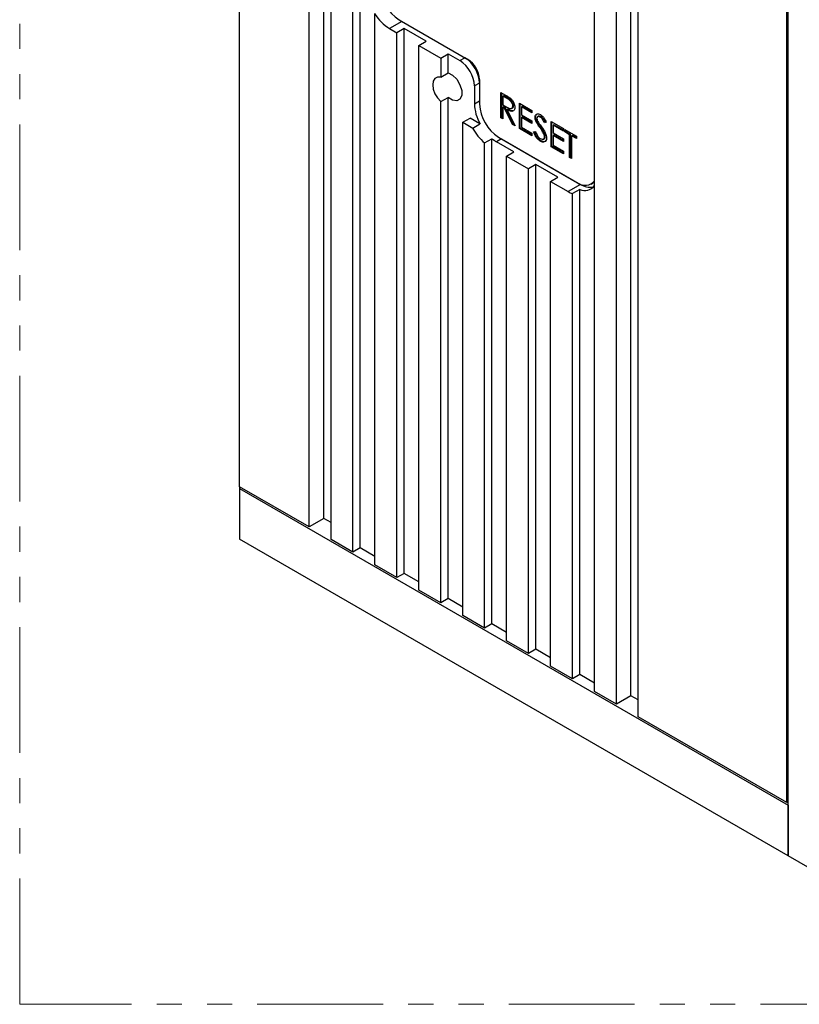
# Model space of a CAD drawing. Header units: millimetres. Extents: x 15756 to 16324, y 1603 to 1933.
# Tile 23 of 48: x 16237 to 16264, y 1814 to 1848. Entities that reach past the tile are written whole.
import ezdxf

# ---------------------------------------------------------------- set-up
doc = ezdxf.new("R2010")
doc.units = ezdxf.units.MM
doc.linetypes.add('PHANTOM2', pattern=[1.25, 0.625, -0.125, 0.125, -0.125, 0.125, -0.125])

msp = doc.modelspace()

# ---------------------------------------------------------------- linework, layer by layer
at = {"color": 7, "linetype": 'Continuous', "lineweight": 25}
for p, q in [((16244.65, 1831.572), (16244.65, 1872.608)), ((16247.068, 1830.176), (16247.068, 1871.212)), ((16247.577, 1830.47), (16247.577, 1870.977)), ((16247.832, 1829.735), (16247.832, 1870.771)), ((16248.595, 1829.294), (16248.595, 1870.33)), ((16248.85, 1829.441), (16248.85, 1870.242)), ((16256.996, 1824.445), (16256.996, 1865.481)), ((16257.759, 1824.004), (16257.759, 1865.04)), ((16258.268, 1824.298), (16258.268, 1864.805)), ((16258.523, 1823.563), (16258.523, 1864.599)), ((16263.741, 1818.728), (16263.741, 1863.409)), ((16263.691, 1820.58), (16263.691, 1861.616)), ((16249.359, 1828.853), (16249.359, 1848.038)), ((16250.199, 1847.828), (16252.592, 1846.447)), ((16250.301, 1847.769), (16249.868, 1847.52)), ((16249.868, 1847.52), (16250.123, 1847.373)), ((16250.377, 1847.52), (16250.123, 1847.373)), ((16250.301, 1847.769), (16252.49, 1846.506)), ((16251.141, 1847.079), (16250.377, 1847.52)), ((16250.377, 1828.559), (16250.377, 1847.52)), ((16250.123, 1828.412), (16250.123, 1847.373)), ((16250.886, 1846.932), (16251.141, 1847.079)), ((16250.886, 1846.932), (16251.65, 1846.491)), ((16250.886, 1827.972), (16250.886, 1846.932)), ((16251.65, 1846.491), (16251.904, 1846.638)), ((16251.65, 1846.491), (16251.65, 1845.828)), ((16251.904, 1845.975), (16251.904, 1846.638)), ((16251.904, 1846.638), (16252.312, 1846.403)), ((16252.312, 1846.403), (16252.49, 1846.506)), ((16251.65, 1845.828), (16251.904, 1845.975)), ((16252.999, 1845.741), (16252.999, 1844.889)), ((16252.999, 1845.624), (16252.821, 1845.521)), ((16252.821, 1845.521), (16252.821, 1844.904)), ((16251.65, 1844.978), (16251.904, 1845.125)), ((16251.904, 1827.678), (16251.904, 1845.125)), ((16253.745, 1845.294), (16253.898, 1845.206)), ((16253.745, 1844.412), (16253.745, 1845.294)), ((16253.77, 1844.427), (16253.77, 1845.279)), ((16253.839, 1845.178), (16253.814, 1845.164)), ((16253.814, 1845.164), (16253.814, 1844.87)), ((16253.957, 1845.081), (16253.814, 1845.164)), ((16253.982, 1845.096), (16253.839, 1845.178)), ((16253.982, 1845.096), (16253.957, 1845.081)), ((16251.65, 1827.531), (16251.65, 1844.978)), ((16252.821, 1844.904), (16252.999, 1845.006)), ((16253.814, 1844.87), (16253.953, 1844.788)), ((16253.839, 1844.794), (16253.814, 1844.779)), ((16253.814, 1844.779), (16253.814, 1844.372)), ((16253.869, 1844.747), (16253.814, 1844.779)), ((16253.895, 1844.762), (16253.839, 1844.794)), ((16253.895, 1844.762), (16253.869, 1844.747)), ((16254.15, 1844.178), (16253.869, 1844.747)), ((16254.175, 1844.193), (16253.895, 1844.762)), ((16253.979, 1844.713), (16253.954, 1844.698)), ((16253.954, 1844.698), (16254.235, 1844.129)), ((16254.117, 1844.74), (16254.149, 1844.758)), ((16254.182, 1844.835), (16254.156, 1844.821)), ((16254.391, 1844.921), (16254.822, 1844.672)), ((16254.391, 1844.039), (16254.391, 1844.921)), ((16254.417, 1844.054), (16254.417, 1844.906)), ((16254.485, 1844.805), (16254.46, 1844.791)), ((16254.46, 1844.791), (16254.46, 1844.519)), ((16254.822, 1844.582), (16254.46, 1844.791)), ((16254.822, 1844.611), (16254.485, 1844.805)), ((16252.414, 1844.257), (16252.668, 1844.404)), ((16253.015, 1844.203), (16252.668, 1844.404)), ((16253.77, 1844.427), (16253.745, 1844.412)), ((16253.814, 1844.372), (16253.745, 1844.412)), ((16253.814, 1844.402), (16253.77, 1844.427)), ((16254.46, 1844.519), (16254.822, 1844.31)), ((16254.485, 1844.444), (16254.46, 1844.429)), ((16254.46, 1844.429), (16254.46, 1844.09)), ((16254.822, 1844.22), (16254.46, 1844.429)), ((16254.822, 1844.249), (16254.485, 1844.444)), ((16254.822, 1844.672), (16254.822, 1844.582)), ((16254.955, 1844.441), (16254.93, 1844.427)), ((16255.053, 1844.466), (16255.021, 1844.448)), ((16255.136, 1844.453), (16255.11, 1844.438)), ((16252.414, 1827.09), (16252.414, 1844.257)), ((16252.414, 1844.257), (16252.761, 1844.056)), ((16252.761, 1844.056), (16253.015, 1844.203)), ((16254.175, 1844.193), (16254.15, 1844.178)), ((16254.235, 1844.129), (16254.15, 1844.178)), ((16254.214, 1844.17), (16254.175, 1844.193)), ((16254.417, 1844.054), (16254.391, 1844.039)), ((16254.822, 1843.79), (16254.391, 1844.039)), ((16254.822, 1843.82), (16254.417, 1844.054)), ((16254.46, 1844.09), (16254.822, 1843.881)), ((16254.822, 1844.31), (16254.822, 1844.22)), ((16254.998, 1844.283), (16254.972, 1844.268)), ((16255.123, 1844.09), (16255.098, 1844.076)), ((16255.321, 1844.257), (16255.259, 1844.239)), ((16255.285, 1844.253), (16255.259, 1844.239)), ((16255.318, 1844.263), (16255.285, 1844.253)), ((16255.488, 1844.288), (16255.919, 1844.039)), ((16255.488, 1843.406), (16255.488, 1844.288)), ((16255.513, 1843.421), (16255.513, 1844.273)), ((16255.582, 1844.172), (16255.556, 1844.158)), ((16255.556, 1844.158), (16255.556, 1843.886)), ((16255.919, 1843.949), (16255.556, 1844.158)), ((16255.919, 1843.978), (16255.582, 1844.172)), ((16255.919, 1844.039), (16255.919, 1843.949)), ((16255.968, 1844.011), (16256.369, 1843.779)), ((16255.968, 1843.92), (16255.968, 1844.011)), ((16253.177, 1843.54), (16253.432, 1843.687)), ((16253.432, 1843.669), (16253.432, 1843.687)), ((16253.432, 1826.796), (16253.432, 1843.669)), ((16253.585, 1843.581), (16253.432, 1843.669)), ((16253.763, 1843.684), (16253.585, 1843.581)), ((16253.661, 1843.742), (16256.41, 1842.155)), ((16253.763, 1843.684), (16256.512, 1842.097)), ((16254.822, 1843.881), (16254.822, 1843.79)), ((16254.881, 1843.926), (16254.945, 1843.934)), ((16255.224, 1843.674), (16255.256, 1843.692)), ((16255.261, 1843.87), (16255.235, 1843.856)), ((16255.288, 1843.768), (16255.263, 1843.753)), ((16255.556, 1843.886), (16255.919, 1843.677)), ((16255.582, 1843.811), (16255.556, 1843.796)), ((16255.556, 1843.796), (16255.556, 1843.457)), ((16255.919, 1843.587), (16255.556, 1843.796)), ((16255.919, 1843.616), (16255.582, 1843.811)), ((16255.919, 1843.677), (16255.919, 1843.587)), ((16255.993, 1843.935), (16255.968, 1843.92)), ((16256.134, 1843.824), (16255.968, 1843.92)), ((16255.993, 1843.935), (16255.993, 1843.996)), ((16256.159, 1843.839), (16255.993, 1843.935)), ((16256.159, 1843.839), (16256.134, 1843.824)), ((16256.134, 1843.033), (16256.134, 1843.824)), ((16256.159, 1843.048), (16256.159, 1843.839)), ((16256.228, 1843.799), (16256.202, 1843.785)), ((16256.202, 1843.785), (16256.202, 1842.993)), ((16256.369, 1843.689), (16256.202, 1843.785)), ((16256.369, 1843.718), (16256.228, 1843.799)), ((16256.369, 1843.779), (16256.369, 1843.689)), ((16253.177, 1826.649), (16253.177, 1843.54)), ((16254.196, 1843.228), (16253.585, 1843.581)), ((16255.138, 1843.614), (16255.113, 1843.6)), ((16255.513, 1843.421), (16255.488, 1843.406)), ((16255.919, 1843.157), (16255.488, 1843.406)), ((16255.919, 1843.187), (16255.513, 1843.421)), ((16255.556, 1843.457), (16255.919, 1843.248)), ((16253.941, 1843.081), (16254.196, 1843.228)), ((16253.941, 1843.081), (16254.705, 1842.64)), ((16253.941, 1826.208), (16253.941, 1843.081)), ((16255.919, 1843.248), (16255.919, 1843.157)), ((16256.159, 1843.048), (16256.134, 1843.033)), ((16256.202, 1842.993), (16256.134, 1843.033)), ((16256.202, 1843.023), (16256.159, 1843.048)), ((16254.959, 1842.787), (16254.705, 1842.64)), ((16254.705, 1825.767), (16254.705, 1842.64)), ((16255.723, 1842.346), (16254.959, 1842.787)), ((16254.959, 1825.914), (16254.959, 1842.787)), ((16255.468, 1842.199), (16255.723, 1842.346)), ((16255.468, 1825.326), (16255.468, 1842.199)), ((16255.468, 1842.199), (16256.079, 1841.847)), ((16256.512, 1842.097), (16256.079, 1841.847)), ((16256.878, 1842.109), (16256.98, 1842.168)), ((16256.487, 1841.923), (16256.232, 1841.776)), ((16256.232, 1824.886), (16256.232, 1841.776)), ((16256.487, 1825.033), (16256.487, 1841.923)), ((16244.65, 1831.572), (16244.65, 1831.513)), ((16247.068, 1830.176), (16244.65, 1831.572)), ((16244.65, 1831.513), (16263.741, 1820.492)), ((16244.65, 1831.513), (16244.65, 1829.749)), ((16247.577, 1830.47), (16247.068, 1830.176)), ((16247.832, 1830.323), (16247.577, 1830.47)), ((16263.741, 1818.728), (16244.65, 1829.749)), ((16248.595, 1829.294), (16247.832, 1829.735)), ((16248.85, 1829.441), (16248.595, 1829.294)), ((16249.359, 1829.147), (16248.85, 1829.441)), ((16250.123, 1828.412), (16249.359, 1828.853)), ((16250.377, 1828.559), (16250.123, 1828.412)), ((16250.886, 1828.266), (16250.377, 1828.559)), ((16251.65, 1827.531), (16250.886, 1827.972)), ((16251.904, 1827.678), (16251.65, 1827.531)), ((16252.414, 1827.384), (16251.904, 1827.678)), ((16253.177, 1826.649), (16252.414, 1827.09)), ((16253.432, 1826.796), (16253.177, 1826.649)), ((16253.941, 1826.502), (16253.432, 1826.796)), ((16254.705, 1825.767), (16253.941, 1826.208)), ((16254.959, 1825.914), (16254.705, 1825.767)), ((16255.468, 1825.62), (16254.959, 1825.914)), ((16256.232, 1824.886), (16255.468, 1825.326)), ((16256.487, 1825.033), (16256.232, 1824.886)), ((16256.996, 1824.739), (16256.487, 1825.033)), ((16257.759, 1824.004), (16256.996, 1824.445)), ((16258.268, 1824.298), (16257.759, 1824.004)), ((16258.523, 1824.151), (16258.268, 1824.298)), ((16263.691, 1820.58), (16258.523, 1823.563)), ((16263.741, 1820.609), (16263.691, 1820.58)), ((16263.741, 1820.492), (16263.741, 1818.728)), ((16264.505, 1818.287), (16263.741, 1818.728))]:
    msp.add_line(p, q, dxfattribs=at)
at = {"color": 4, "linetype": 'PHANTOM2', "lineweight": 15, "ltscale": 7}
msp.add_lwpolyline([(16237.002, 1895.869), (16302.143, 1895.869), (16302.143, 1813.559), (16237.002, 1813.559)], close=True, dxfattribs=at)
at = {"color": 7, "linetype": 'Continuous', "lineweight": 25, "flags": 128}
for points in [[(16251.65, 1845.828), (16251.538, 1845.833), (16251.448, 1845.787), (16251.39, 1845.694), (16251.37, 1845.565), (16251.39, 1845.412), (16251.448, 1845.253), (16251.538, 1845.103), (16251.65, 1844.978)], [(16251.904, 1845.975), (16252.059, 1845.897), (16252.205, 1845.753), (16252.319, 1845.565), (16252.38, 1845.365), (16252.38, 1845.186), (16252.319, 1845.057), (16252.205, 1845), (16252.059, 1845.024), (16251.904, 1845.125)], [(16256.98, 1842.168), (16256.98, 1842.168), (16256.996, 1842.178)]]:
    msp.add_lwpolyline(points, dxfattribs=at)
at = {"color": 7, "linetype": 'Continuous', "lineweight": 25}
for centre, radius, start, end in [((16250.974, 1849.04), 1.438, 182.6055, 237.3945), ((16250.674, 1848.82), 1.53, 210.7375, 238.2197), ((16251.894, 1845.573), 1.106, 2.6055, 57.3945), ((16252.115, 1845.701), 0.885, 2.6054, 57.3946), ((16251.716, 1845.471), 1.106, 2.6055, 57.3945), ((16254.35, 1844.951), 1.53, 181.7822, 209.262), ((16254.436, 1844.954), 1.438, 182.6055, 237.3945), ((16254.275, 1844.851), 1.711, 207.6936, 230.0608), ((16254.175, 1844.594), 1.173, 230.6956, 239.7876), ((16256.67, 1842.469), 0.407, 230.4463, 323.1678), ((16256.658, 1842.312), 0.425, 246.1165, 322.5715), ((16256.844, 1842.583), 0.589, 235.6421, 280.8961), ((16256.517, 1842.597), 0.869, 239.7124, 250.8228)]:
    msp.add_arc(centre, radius, start, end, dxfattribs=at)
for points, knots in [([(16253.898, 1845.206), (16253.93, 1845.187), (16253.988, 1845.154), (16254.046, 1845.112), (16254.071, 1845.094)], [0, 0, 0, 0, 0.560241, 1, 1, 1, 1]), ([(16254.156, 1844.821), (16254.155, 1844.834), (16254.154, 1844.861), (16254.139, 1844.905), (16254.117, 1844.947), (16254.06, 1845.023), (16254.003, 1845.055), (16253.957, 1845.081)], [0, 0, 0, 0, 0.125307, 0.250617, 0.375954, 0.501282, 1, 1, 1, 1]), ([(16254.182, 1844.835), (16254.181, 1844.849), (16254.179, 1844.876), (16254.164, 1844.92), (16254.143, 1844.962), (16254.086, 1845.038), (16254.028, 1845.07), (16253.982, 1845.096)], [0, 0, 0, 0, 0.125307, 0.250617, 0.375954, 0.501282, 1, 1, 1, 1]), ([(16254.071, 1845.094), (16254.095, 1845.071), (16254.143, 1845.025), (16254.193, 1844.936), (16254.221, 1844.852), (16254.223, 1844.805), (16254.225, 1844.781)], [0, 0, 0, 0, 0.279796, 0.559499, 0.779626, 1, 1, 1, 1]), ([(16253.953, 1844.788), (16254, 1844.761), (16254.059, 1844.727), (16254.117, 1844.737), (16254.147, 1844.76), (16254.153, 1844.796), (16254.156, 1844.821)], [0, 0, 0, 0, 0.4998268, 0.6254969, 0.7512081, 1, 1, 1, 1]), ([(16254.225, 1844.781), (16254.223, 1844.754), (16254.219, 1844.701), (16254.181, 1844.649), (16254.095, 1844.624), (16254.012, 1844.668), (16253.954, 1844.698)], [0, 0, 0, 0, 0.18712, 0.373979, 0.560911, 1, 1, 1, 1]), ([(16254.159, 1844.656), (16254.154, 1844.654), (16254.106, 1844.638), (16254.04, 1844.677), (16253.979, 1844.713)], [0, 0, 0, 0, 0.08819, 1, 1, 1, 1]), ([(16254.145, 1844.757), (16254.152, 1844.761), (16254.174, 1844.775), (16254.178, 1844.811), (16254.182, 1844.835)], [0, 0, 0, 0, 0.2921966, 1, 1, 1, 1]), ([(16254.93, 1844.427), (16254.933, 1844.456), (16254.94, 1844.515), (16254.992, 1844.553), (16255.054, 1844.554), (16255.097, 1844.534), (16255.118, 1844.524)], [0, 0, 0, 0, 0.279552, 0.558798, 0.779377, 1, 1, 1, 1]), ([(16254.972, 1844.268), (16254.959, 1844.298), (16254.935, 1844.353), (16254.931, 1844.404), (16254.93, 1844.427)], [0, 0, 0, 0, 0.559841, 1, 1, 1, 1]), ([(16254.955, 1844.441), (16254.958, 1844.472), (16254.962, 1844.524), (16254.995, 1844.543), (16255.009, 1844.551)], [0, 0, 0, 0, 0.58881, 1, 1, 1, 1]), ([(16254.998, 1844.283), (16254.984, 1844.313), (16254.96, 1844.368), (16254.957, 1844.419), (16254.955, 1844.441)], [0, 0, 0, 0, 0.559841, 1, 1, 1, 1]), ([(16255.11, 1844.438), (16255.095, 1844.445), (16255.064, 1844.461), (16255.026, 1844.455), (16255.002, 1844.431), (16254.999, 1844.404), (16254.998, 1844.391)], [0, 0, 0, 0, 0.280273, 0.559931, 0.779919, 1, 1, 1, 1]), ([(16254.998, 1844.391), (16254.999, 1844.378), (16255.001, 1844.352), (16255.017, 1844.302), (16255.037, 1844.269), (16255.049, 1844.248)], [0, 0, 0, 0, 0.279946, 0.559773, 1, 1, 1, 1]), ([(16255.136, 1844.453), (16255.12, 1844.46), (16255.09, 1844.474), (16255.06, 1844.474), (16255.051, 1844.464), (16255.05, 1844.464)], [0, 0, 0, 0, 0.49132, 0.981562, 1, 1, 1, 1]), ([(16255.259, 1844.239), (16255.238, 1844.283), (16255.208, 1844.345), (16255.151, 1844.411), (16255.124, 1844.429), (16255.11, 1844.438)], [0, 0, 0, 0, 0.55982, 0.779848, 1, 1, 1, 1]), ([(16255.118, 1844.524), (16255.141, 1844.508), (16255.188, 1844.475), (16255.262, 1844.381), (16255.299, 1844.304), (16255.321, 1844.257)], [0, 0, 0, 0, 0.27975, 0.5595, 1, 1, 1, 1]), ([(16255.285, 1844.253), (16255.263, 1844.298), (16255.233, 1844.36), (16255.177, 1844.425), (16255.149, 1844.443), (16255.136, 1844.453)], [0, 0, 0, 0, 0.55982, 0.779848, 1, 1, 1, 1]), ([(16255.098, 1844.076), (16255.073, 1844.11), (16255.028, 1844.172), (16254.989, 1844.239), (16254.972, 1844.268)], [0, 0, 0, 0, 0.5604102, 1, 1, 1, 1]), ([(16255.123, 1844.09), (16255.098, 1844.125), (16255.054, 1844.187), (16255.015, 1844.253), (16254.998, 1844.283)], [0, 0, 0, 0, 0.5604102, 1, 1, 1, 1]), ([(16255.049, 1844.248), (16255.067, 1844.22), (16255.101, 1844.171), (16255.136, 1844.122), (16255.151, 1844.101)], [0, 0, 0, 0, 0.55991, 1, 1, 1, 1]), ([(16255.235, 1843.856), (16255.212, 1843.898), (16255.17, 1843.974), (16255.12, 1844.045), (16255.098, 1844.076)], [0, 0, 0, 0, 0.559497, 1, 1, 1, 1]), ([(16255.261, 1843.87), (16255.237, 1843.913), (16255.195, 1843.989), (16255.145, 1844.059), (16255.123, 1844.09)], [0, 0, 0, 0, 0.559497, 1, 1, 1, 1]), ([(16255.151, 1844.101), (16255.199, 1844.032), (16255.266, 1843.937), (16255.323, 1843.798), (16255.328, 1843.741), (16255.331, 1843.712)], [0, 0, 0, 0, 0.560116, 0.780284, 1, 1, 1, 1]), ([(16255.113, 1843.6), (16255.085, 1843.619), (16255.028, 1843.658), (16254.941, 1843.775), (16254.904, 1843.869), (16254.881, 1843.926)], [0, 0, 0, 0, 0.279882, 0.559667, 1, 1, 1, 1]), ([(16255.138, 1843.614), (16255.11, 1843.634), (16255.054, 1843.673), (16254.967, 1843.79), (16254.929, 1843.884), (16254.906, 1843.941)], [0, 0, 0, 0, 0.279882, 0.559667, 1, 1, 1, 1]), ([(16254.945, 1843.934), (16254.968, 1843.88), (16255, 1843.806), (16255.064, 1843.724), (16255.097, 1843.701), (16255.113, 1843.69)], [0, 0, 0, 0, 0.55932, 0.779782, 1, 1, 1, 1]), ([(16255.113, 1843.69), (16255.133, 1843.681), (16255.175, 1843.662), (16255.225, 1843.668), (16255.257, 1843.701), (16255.261, 1843.736), (16255.263, 1843.753)], [0, 0, 0, 0, 0.280274, 0.560147, 0.780151, 1, 1, 1, 1]), ([(16255.331, 1843.712), (16255.327, 1843.679), (16255.318, 1843.611), (16255.257, 1843.57), (16255.187, 1843.564), (16255.138, 1843.588), (16255.113, 1843.6)], [0, 0, 0, 0, 0.279184, 0.559087, 0.779448, 1, 1, 1, 1]), ([(16255.263, 1843.753), (16255.261, 1843.772), (16255.257, 1843.805), (16255.242, 1843.84), (16255.235, 1843.856)], [0, 0, 0, 0, 0.558988, 1, 1, 1, 1]), ([(16255.252, 1843.691), (16255.262, 1843.699), (16255.283, 1843.715), (16255.286, 1843.75), (16255.288, 1843.768)], [0, 0, 0, 0, 0.488275, 1, 1, 1, 1]), ([(16255.288, 1843.768), (16255.286, 1843.787), (16255.283, 1843.82), (16255.267, 1843.855), (16255.261, 1843.87)], [0, 0, 0, 0, 0.558988, 1, 1, 1, 1]), ([(16255.322, 1843.626), (16255.308, 1843.611), (16255.279, 1843.581), (16255.212, 1843.579), (16255.163, 1843.603), (16255.138, 1843.614)], [0, 0, 0, 0, 0.3339222, 0.6668169, 1, 1, 1, 1])]:
    msp.add_open_spline(points, degree=3, knots=knots, dxfattribs=at)

doc.saveas('drawing.dxf')
